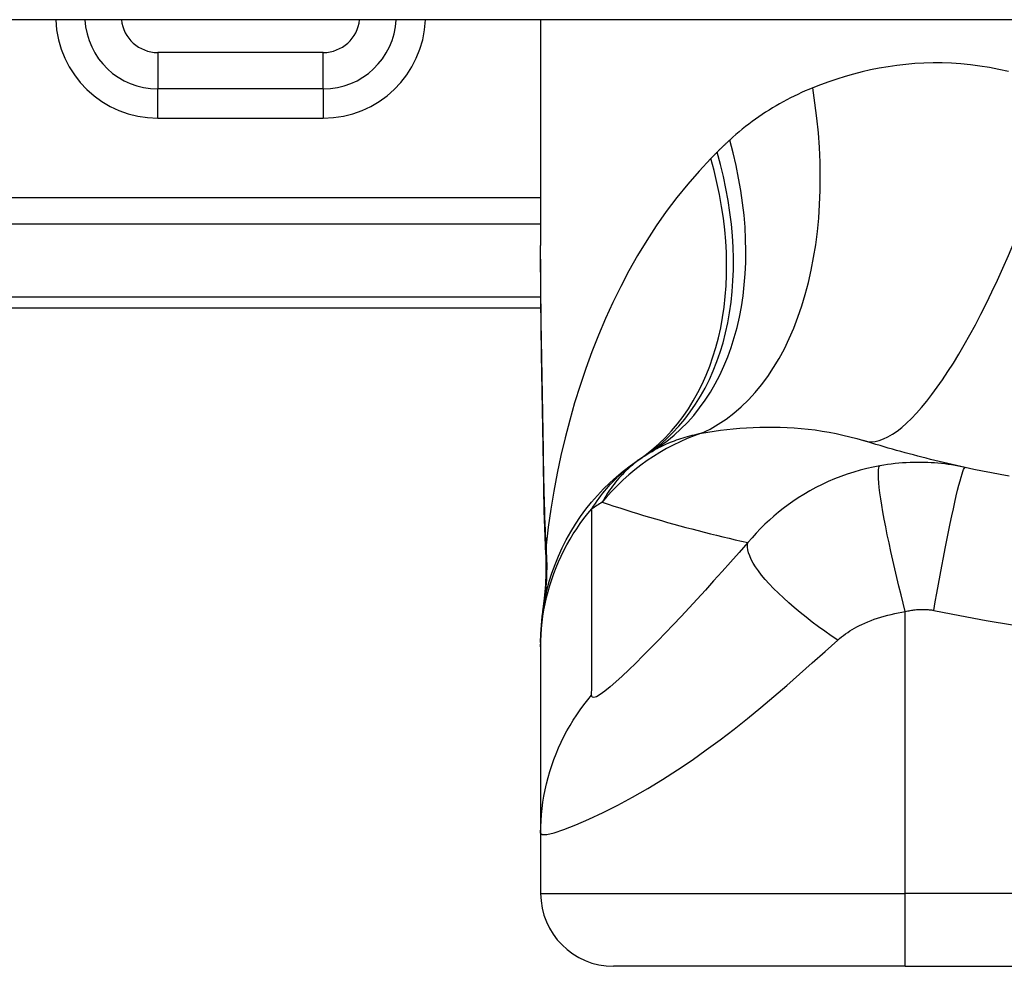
# Model space of a CAD drawing. Header units: inches. Extents: x 12 to 399, y 35 to 188.
# Tile 150 of 191: x 57.743 to 58.275, y 186.534 to 187.045. Entities that reach past the tile are written whole.
import ezdxf

# ---------------------------------------------------------------- set-up
doc = ezdxf.new("R2010")
doc.units = ezdxf.units.IN
doc.header["$MEASUREMENT"] = 0
doc.layers.add('Visible Edges(ANSI)', color=7, linetype='Continuous', lineweight=25)
doc.layers.add('Visible Tangent Edges(ANSI)', color=7, linetype='Continuous', lineweight=25)

msp = doc.modelspace()

# ---------------------------------------------------------------- linework, layer by layer
at = {"layer": 'Visible Edges(ANSI)'}
for p, q in [((95.86231792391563, 187.0446078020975), (54.25731792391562, 187.0446078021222)), ((58.02445965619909, 187.0446078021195), (58.02445965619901, 186.9226592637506)), ((57.90714451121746, 187.0072180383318), (57.81776674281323, 187.0072180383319)), ((57.65831792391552, 186.8891078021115), (58.02464737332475, 186.8891078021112)), ((58.02445969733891, 186.708480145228), (58.02445969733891, 186.7060587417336)), ((58.02445969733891, 186.7060587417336), (58.02445969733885, 186.6056330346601)), ((58.02445965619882, 186.6056330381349), (58.0244596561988, 186.5730959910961)), ((58.22131004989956, 186.5337259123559), (58.06382973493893, 186.533725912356)), ((58.22131004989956, 186.5337259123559), (58.59532579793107, 186.5337259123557))]:
    msp.add_line(p, q, dxfattribs=at)
at = {"layer": 'Visible Edges(ANSI)', "flags": 128}
for points in [[(58.02592005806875, 186.8040834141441), (58.02543768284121, 186.8342573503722), (58.02496384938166, 186.8641449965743), (58.02460312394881, 186.8936458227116), (58.02445969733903, 186.922659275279)], [(58.25357549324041, 186.8029540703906), (58.25121660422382, 186.8034763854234), (58.24886447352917, 186.8040059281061), (58.24651914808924, 186.804542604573), (58.24418058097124, 186.805086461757), (58.24184877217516, 186.8056373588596), (58.23952367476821, 186.8061953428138), (58.23720533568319, 186.8067603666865), (58.23489375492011, 186.807332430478), (58.23258888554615, 186.8079114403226), (58.23029068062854, 186.8084973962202), (58.22799923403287, 186.8090902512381), (58.22571445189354, 186.8096900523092), (58.22343638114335, 186.810296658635), (58.22116497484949, 186.810910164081), (58.21890023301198, 186.811530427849), (58.21664220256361, 186.8121574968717), (58.21439078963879, 186.8127913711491), (58.21214608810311, 186.8134319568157), (58.20990800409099, 186.8140792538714), (58.20767663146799, 186.8147332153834), (58.20545187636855, 186.8153938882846), (58.20323373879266, 186.8160611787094), (58.20102226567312, 186.8167350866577), (58.19881745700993, 186.8174155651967)], [(58.02445969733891, 186.708480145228), (58.02455102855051, 186.7131246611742), (58.02482830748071, 186.717804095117), (58.02529557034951, 186.722507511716), (58.02595638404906, 186.7272236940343), (58.02681318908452, 186.7319409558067), (58.02786748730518, 186.7366471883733), (58.02911993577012, 186.7413301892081), (58.03057006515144, 186.7459775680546), (58.03221637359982, 186.7505768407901), (58.03405651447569, 186.7551157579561), (58.03608692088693, 186.7595820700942), (58.03830308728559, 186.7639639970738), (58.04069938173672, 186.7682499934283), (58.04326951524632, 186.7724291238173), (58.04600616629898, 186.7764909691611), (58.04890107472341, 186.7804258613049), (58.05194560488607, 186.7842248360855), (58.0551299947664, 186.7878797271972), (58.05844448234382, 186.7913833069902), (58.06187827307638, 186.7947291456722), (58.06542076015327, 186.7979119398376), (58.0690607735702, 186.800927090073), (58.07278704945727, 186.8037711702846), (58.07658823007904, 186.8064415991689)], [(58.02726167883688, 186.7559796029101), (58.02642083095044, 186.7797785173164), (58.02592005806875, 186.8040834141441)], [(58.27729879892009, 186.798177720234), (58.27253516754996, 186.7990680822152), (58.26777989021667, 186.7999910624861), (58.26303338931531, 186.8009466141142), (58.25829604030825, 186.8019348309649), (58.25357549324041, 186.8029540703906)], [(58.02726167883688, 186.7559796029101), (58.02721333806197, 186.7408037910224), (58.0257193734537, 186.7256842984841)]]:
    msp.add_lwpolyline(points, dxfattribs=at)
at = {"layer": 'Visible Edges(ANSI)'}
for centre, radius, start, end in [((57.81776674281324, 187.0465881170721), 0.0393700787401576, 182.8831943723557, 269.9999999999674), ((57.90714451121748, 187.046588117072), 0.0393700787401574, 269.9999999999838, 357.1168056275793), ((58.40831792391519, 186.3139301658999), 0.59381149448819, 123.5208159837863, 123.9621279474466), ((58.14561670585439, 186.710515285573), 0.1181102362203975, 121.3000677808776, 123.5208159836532), ((58.06382973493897, 186.5730959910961), 0.0393700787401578, 180, 269.9999999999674)]:
    msp.add_arc(centre, radius, start, end, dxfattribs=at)
at = {"layer": 'Visible Tangent Edges(ANSI)'}
for p, q in [((57.90714451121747, 187.0269030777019), (57.81776674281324, 187.0269030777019)), ((57.81776674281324, 187.0269030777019), (57.81776674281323, 187.0072180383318)), ((57.90714451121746, 187.0072180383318), (57.90714451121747, 187.0269030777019)), ((57.81776674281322, 186.9914700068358), (57.81776674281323, 187.0072180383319)), ((57.90714451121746, 187.0072180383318), (57.90714451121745, 186.9914700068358)), ((57.81776674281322, 186.9914700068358), (57.90714451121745, 186.9914700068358)), ((58.02445965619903, 186.9484427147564), (57.46722438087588, 186.9484427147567)), ((57.46722438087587, 186.9345232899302), (58.02445965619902, 186.9345232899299)), ((58.02459199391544, 186.8948734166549), (57.65831792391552, 186.8948734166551)), ((58.22131004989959, 186.5730959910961), (58.22131004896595, 186.7251752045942)), ((58.0244596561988, 186.5730959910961), (58.22131004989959, 186.5730959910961)), ((58.59532579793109, 186.5730959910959), (58.22131004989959, 186.5730959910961)), ((58.22131004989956, 186.5337259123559), (58.22131004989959, 186.5730959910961))]:
    msp.add_line(p, q, dxfattribs=at)
at = {"layer": 'Visible Tangent Edges(ANSI)', "flags": 128}
for points in [[(58.27703320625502, 187.0165707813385), (58.27185548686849, 187.0177581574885), (58.26669001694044, 187.0187679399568), (58.26154266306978, 187.0196027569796), (58.25642224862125, 187.0202658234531), (58.25133543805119, 187.0207615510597), (58.24628349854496, 187.0210943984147), (58.24126760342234, 187.0212688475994), (58.23628883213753, 187.0212893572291), (58.23134849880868, 187.0211603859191), (58.22644772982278, 187.0208863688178), (58.2215877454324, 187.0204717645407), (58.21676967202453, 187.0199210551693), (58.21199468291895, 187.0192379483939), (58.20726451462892, 187.0184261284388), (58.20258137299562, 187.0174901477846), (58.19794751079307, 187.0164345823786), (58.1933651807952, 187.0152639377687), (58.18883658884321, 187.0139828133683), (58.18436398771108, 187.0125957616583), (58.1799495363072, 187.0111072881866), (58.17559553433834, 187.0095219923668), (58.17130418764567, 187.0078444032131)], [(58.17130418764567, 187.0078444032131), (58.16926345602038, 187.0070023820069), (58.1672364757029, 187.0061321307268), (58.16522348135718, 187.0052335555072), (58.16322480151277, 187.0043066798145), (58.16124062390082, 187.0033514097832), (58.1592711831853, 187.0023676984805), (58.15731680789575, 187.0013554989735), (58.15537763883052, 187.0003147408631), (58.15345376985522, 186.9992453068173), (58.15154524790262, 186.9981469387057), (58.14965211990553, 186.9970194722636), (58.14777443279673, 186.9958626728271), (58.1459123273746, 186.9946763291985), (58.14406585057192, 186.9934602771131), (58.14223509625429, 186.992214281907), (58.14042025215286, 186.9909381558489), (58.13862164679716, 186.9896318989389), (58.13683965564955, 186.9882954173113), (58.13507437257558, 186.9869286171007), (58.13332607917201, 186.985531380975), (58.13159501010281, 186.9841035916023), (58.12988125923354, 186.9826451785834), (58.12818515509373, 186.9811560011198), (58.12650683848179, 186.9796359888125)], [(58.12650683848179, 186.9796359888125), (58.12621782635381, 186.979369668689), (58.12592928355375, 186.9791027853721), (58.12564116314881, 186.978835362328), (58.12535351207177, 186.9785673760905), (58.12506628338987, 186.9782988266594), (58.12477952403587, 186.9780297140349), (58.12449323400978, 186.9777600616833), (58.12420736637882, 186.9774898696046), (58.12392196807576, 186.9772191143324), (58.12363699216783, 186.9769478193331), (58.12335248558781, 186.9766759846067), (58.12306840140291, 186.9764035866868), (58.12278478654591, 186.9761306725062), (58.12250164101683, 186.9758571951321), (58.12221891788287, 186.9755832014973), (58.12193666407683, 186.9753086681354), (58.1216548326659, 186.9750335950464), (58.12137347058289, 186.9747580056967), (58.12109253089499, 186.9744818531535), (58.1208121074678, 186.974205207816), (58.12053205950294, 186.9739280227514), (58.12025252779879, 186.9736502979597), (58.11997341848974, 186.9733720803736), (58.11969477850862, 186.9730933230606)], [(58.1163473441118, 186.9697106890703), (58.10996514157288, 186.9629414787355), (58.10382764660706, 186.9559022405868), (58.09793467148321, 186.9486118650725), (58.09228593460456, 186.9410892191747), (58.08688115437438, 186.9333523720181), (58.08171967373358, 186.9254192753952), (58.07680083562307, 186.9173078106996), (58.07212379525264, 186.9090355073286), (58.06767869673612, 186.9006037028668), (58.06345981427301, 186.8920163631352), (58.05946564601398, 186.8832833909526), (58.05569478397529, 186.8744149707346), (58.05214572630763, 186.8654211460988), (58.0488169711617, 186.8563118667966), (58.04570701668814, 186.8470973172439), (58.04281454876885, 186.8377875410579), (58.04013909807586, 186.8283926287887), (58.03767935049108, 186.8189221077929), (58.03543399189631, 186.8093855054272), (58.0334018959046, 186.7997923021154), (58.03158165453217, 186.7901520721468), (58.02997204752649, 186.7804742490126), (58.02857176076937, 186.7707683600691), (58.0273794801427, 186.7610438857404)], [(58.11969477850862, 186.9730933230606), (58.11955421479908, 186.9729524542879), (58.11941379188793, 186.9728115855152), (58.11927350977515, 186.9726706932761), (58.11913318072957, 186.9725298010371), (58.11899303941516, 186.972388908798), (58.11885299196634, 186.972248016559), (58.1187130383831, 186.9721071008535), (58.11857317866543, 186.971966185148), (58.11843331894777, 186.9718252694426), (58.11829364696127, 186.9716843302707), (58.11815397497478, 186.9715433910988), (58.11801449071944, 186.971402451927), (58.1178751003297, 186.9712614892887), (58.11773570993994, 186.9711205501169), (58.11759650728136, 186.9709795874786), (58.11745730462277, 186.970838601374), (58.11731819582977, 186.9706976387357), (58.11717927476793, 186.970556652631), (58.1170403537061, 186.9704156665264), (58.11690162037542, 186.9702746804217), (58.11676288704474, 186.9701336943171), (58.11662424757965, 186.969992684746), (58.11648570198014, 186.9698516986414), (58.1163473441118, 186.9697106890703)], [(58.02608207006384, 186.8046708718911), (58.02599730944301, 186.8096998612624), (58.02591067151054, 186.8147227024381), (58.02582262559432, 186.8197383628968), (58.02573345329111, 186.8247459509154), (58.02564362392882, 186.8297445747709), (58.02555341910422, 186.8347339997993), (58.02546340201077, 186.8397140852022), (58.02537394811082, 186.8446846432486), (58.02528562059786, 186.8496453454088), (58.02519898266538, 186.8545960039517), (58.02511440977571, 186.8595363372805), (58.02503255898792, 186.8644660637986), (58.02495389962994, 186.8693849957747), (58.02487880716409, 186.8742928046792), (58.02480784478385, 186.8791892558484), (58.02474176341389, 186.8840735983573), (58.02468093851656, 186.8889450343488), (58.02462612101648, 186.8938032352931), (58.02457806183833, 186.8986479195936), (58.02453723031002, 186.9034788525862), (58.02450428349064, 186.9082957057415), (58.02447997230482, 186.9130982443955), (58.02446485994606, 186.917886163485), (58.02445960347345, 186.922659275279)], [(58.11130845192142, 186.8214623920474), (58.11465992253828, 186.8220281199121), (58.1180541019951, 186.8225486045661), (58.12148859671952, 186.8230211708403), (58.12496082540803, 186.8234432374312), (58.12846844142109, 186.8238122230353), (58.13200895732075, 186.8241254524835), (58.13557983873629, 186.8243803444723), (58.13917873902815, 186.8245742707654), (58.1428032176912, 186.824704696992), (58.14645186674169, 186.8247695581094), (58.15012346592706, 186.8247663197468), (58.15381684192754, 186.8246923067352), (58.15753068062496, 186.8245448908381), (58.16126380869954, 186.8243213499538), (58.16501495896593, 186.8240191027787), (58.16878286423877, 186.8236354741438), (58.17256362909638, 186.8231678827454), (58.17634800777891, 186.8226143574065), (58.18013032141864, 186.821973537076), (58.18390493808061, 186.8212439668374), (58.18766631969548, 186.8204241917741), (58.19140888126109, 186.8195131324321), (58.1951276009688, 186.8185104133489), (58.19881745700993, 186.8174155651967)], [(58.08425601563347, 186.8114355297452), (58.08521053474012, 186.8120047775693), (58.0861797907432, 186.8125608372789), (58.08716397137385, 186.8131036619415), (58.08816298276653, 186.8136333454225), (58.08917710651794, 186.8141497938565), (58.09020615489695, 186.8146530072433), (58.09125022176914, 186.8151429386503), (58.09230940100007, 186.8156196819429), (58.09338369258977, 186.8160830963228), (58.09447300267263, 186.8165332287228), (58.09557733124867, 186.816970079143), (58.0966965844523, 186.817393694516), (58.09783095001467, 186.8178041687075), (58.09898052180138, 186.8182014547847), (58.10014520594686, 186.8185857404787), (58.10132509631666, 186.8189569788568), (58.10252028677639, 186.8193152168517), (58.10373077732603, 186.8196605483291), (58.10495647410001, 186.8199930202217), (58.10619728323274, 186.820312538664), (58.10745301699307, 186.8206192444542), (58.1087235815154, 186.8209130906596), (58.11000869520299, 186.8211941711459), (58.11130845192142, 186.8214623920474)], [(58.08039147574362, 186.8089820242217), (58.07902620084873, 186.8080555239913), (58.07770616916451, 186.8071156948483), (58.07643025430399, 186.8061632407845), (58.07519686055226, 186.8051987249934), (58.07400486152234, 186.8042227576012), (58.07285294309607, 186.8032359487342), (58.07173960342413, 186.8022389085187), (58.07066362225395, 186.8012322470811), (58.06962368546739, 186.8002165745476), (58.0686183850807, 186.7991925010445), (58.06764650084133, 186.7981605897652), (58.06670690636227, 186.7971213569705), (58.06579894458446, 186.7960750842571), (58.06492195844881, 186.795022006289), (58.06407510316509, 186.7939624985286), (58.06325781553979, 186.7928968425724), (58.06246934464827, 186.7918253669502), (58.06170893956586, 186.7907483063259), (58.0609759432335, 186.7896659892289), (58.0602696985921, 186.7885787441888), (58.05958936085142, 186.7874868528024), (58.05893427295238, 186.7863906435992), (58.05830377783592, 186.7852903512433), (58.05769712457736, 186.7841863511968)], [(58.02592005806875, 186.8040834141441), (58.02591996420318, 186.8041082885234), (58.02592052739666, 186.80413311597), (58.02592165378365, 186.8041578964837), (58.02592343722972, 186.8041826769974), (58.02592578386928, 186.8042074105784), (58.02592878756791, 186.8042320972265), (58.02593235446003, 186.8042567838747), (58.02593657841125, 186.80428142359), (58.02594136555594, 186.8043060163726), (58.02594671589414, 186.8043306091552), (58.02595262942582, 186.804355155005), (58.02595920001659, 186.8043796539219), (58.02596623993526, 186.8044041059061), (58.02597393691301, 186.8044285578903), (58.02598219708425, 186.8044529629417), (58.02599102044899, 186.8044773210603), (58.0260005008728, 186.8045016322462), (58.02601045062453, 186.804525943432), (58.02602096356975, 186.8045501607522), (58.02603213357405, 186.8045743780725), (58.02604377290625, 186.8045985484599), (58.02605597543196, 186.8046227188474), (58.02606874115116, 186.8046467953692), (58.02608207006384, 186.8046708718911)], [(58.0273794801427, 186.7610438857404), (58.02729847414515, 186.7628223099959), (58.02722037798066, 186.7646047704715), (58.02714491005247, 186.7663911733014), (58.02707207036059, 186.7681815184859), (58.02700176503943, 186.7699756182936), (58.02693408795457, 186.7717734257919), (58.02686875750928, 186.7735748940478), (58.02680586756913, 186.7753798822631), (58.02674532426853, 186.7771882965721), (58.02668703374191, 186.7790001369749), (58.02663099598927, 186.7808151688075), (58.02657721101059, 186.7826334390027), (58.02652539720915, 186.7844548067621), (58.0264757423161, 186.7862791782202), (58.02642805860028, 186.7881065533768), (58.02638234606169, 186.7899366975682), (58.02633860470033, 186.7917696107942), (58.02629664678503, 186.7936051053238), (58.02625656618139, 186.7954432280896), (58.0262182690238, 186.7972838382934), (58.02618166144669, 186.7991269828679), (58.02614683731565, 186.8009725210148), (58.02611360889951, 186.8028204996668), (58.02608207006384, 186.8046708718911)], [(58.05202876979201, 186.7806118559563), (58.0530170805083, 186.782122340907), (58.05400952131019, 186.7835857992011), (58.05500590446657, 186.7850036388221), (58.05600585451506, 186.7863773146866), (58.05700927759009, 186.7877083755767), (58.05801598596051, 186.7889982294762), (58.05902569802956, 186.7902483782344), (58.06003822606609, 186.791460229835), (58.06105338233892, 186.7926352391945), (58.06207097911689, 186.7937742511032), (58.06309101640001, 186.7948781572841), (58.06411340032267, 186.7959478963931), (58.06513813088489, 186.7969843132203), (58.06616520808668, 186.7979883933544), (58.06719444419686, 186.7989609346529), (58.06822593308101, 186.7999029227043), (58.06925958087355, 186.8008152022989), (58.07029613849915, 186.8016991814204), (58.07133607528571, 186.8025556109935), (58.07237948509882, 186.8033850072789), (58.07342636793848, 186.8041877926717), (58.07447672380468, 186.8049645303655), (58.075530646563, 186.8057156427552), (58.07658823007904, 186.8064415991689)], [(58.20757089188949, 186.8038793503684), (58.20403934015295, 186.8031974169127), (58.20050980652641, 186.8024044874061), (58.19698562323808, 186.8014993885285), (58.19347519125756, 186.8004827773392), (58.18998752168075, 186.799356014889), (58.18653021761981, 186.798120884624), (58.18310187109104, 186.7967761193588), (58.17970787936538, 186.7953228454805), (58.17636617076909, 186.7937688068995), (58.17307275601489, 186.7921124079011), (58.16976779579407, 186.7903194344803), (58.16647790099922, 186.7883976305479), (58.16343407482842, 186.7864922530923), (58.16067635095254, 186.7846549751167), (58.15802685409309, 186.7827838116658), (58.15543043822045, 186.7808426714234), (58.15288320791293, 186.7788285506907), (58.15038150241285, 186.7767382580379), (58.14792457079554, 186.7745690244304), (58.14551274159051, 186.7723182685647), (58.14314634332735, 186.7699833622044), (58.14082570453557, 186.7675617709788), (58.1385516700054, 186.76505100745), (58.13632682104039, 186.7624488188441)], [(58.22131004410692, 186.7251752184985), (58.22014897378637, 186.7296705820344), (58.21898987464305, 186.7342546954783), (58.21784006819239, 186.7389050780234), (58.2167073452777, 186.7435964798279), (58.21559973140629, 186.7483012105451), (58.21452572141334, 186.7529896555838), (58.21349366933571, 186.7576303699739), (58.21251197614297, 186.762191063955), (58.21158862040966, 186.766638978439), (58.21073115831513, 186.7709416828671), (58.20994648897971, 186.7750679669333), (58.20924061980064, 186.778988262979), (58.208618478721, 186.7826755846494), (58.20808400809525, 186.7861060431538), (58.20763983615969, 186.7892594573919), (58.20728746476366, 186.7921194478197), (58.2070270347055, 186.7946741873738), (58.20685765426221, 186.7969159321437), (58.20677711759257, 186.7988413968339), (58.20678232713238, 186.8004514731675), (58.20686929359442, 186.8017507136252), (58.20703332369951, 186.8027472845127), (58.20726911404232, 186.8034522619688), (58.20757089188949, 186.8038793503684)], [(58.25357549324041, 186.8029540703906), (58.25177289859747, 186.8033351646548), (58.24996317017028, 186.8036882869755), (58.24814593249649, 186.8040134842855), (58.24632160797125, 186.8043105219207), (58.24449047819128, 186.8045792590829), (58.24265287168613, 186.8048196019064), (58.2408088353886, 186.8050313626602), (58.23895799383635, 186.8052144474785), (58.23710025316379, 186.8053686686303), (58.23524035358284, 186.8054936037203), (58.23338134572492, 186.8055890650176), (58.23151154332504, 186.8056554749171), (58.22962306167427, 186.8056925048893), (58.2277182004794, 186.805699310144), (58.22579935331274, 186.8056754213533), (58.22385520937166, 186.8056192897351), (58.2218631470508, 186.805528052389), (58.21981495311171, 186.8053992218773), (58.21776567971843, 186.8052347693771), (58.21575667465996, 186.8050389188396), (58.21374438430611, 186.8048077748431), (58.21170581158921, 186.8045379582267), (58.20964471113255, 186.804228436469), (58.20757089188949, 186.8038793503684)], [(58.23664143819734, 186.7258379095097), (58.23746346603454, 186.7304713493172), (58.23831346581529, 186.735193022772), (58.23918787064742, 186.7399781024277), (58.24008231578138, 186.7447988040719), (58.24099192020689, 186.7496244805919), (58.24191123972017, 186.7544222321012), (58.24283431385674, 186.7591574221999), (58.2437548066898, 186.7637943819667), (58.24466610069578, 186.7682970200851), (58.24556143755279, 186.772629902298), (58.24643415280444, 186.7767589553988), (58.24727776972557, 186.7806524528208), (58.24808609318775, 186.7842816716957), (58.24885349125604, 186.787621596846), (58.24957498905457, 186.7906516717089), (58.25024631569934, 186.793356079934), (58.25086399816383, 186.7957238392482), (58.2514254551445, 186.7977491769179), (58.25192899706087, 186.799431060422), (58.25237377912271, 186.8007731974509), (58.25275975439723, 186.8017834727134), (58.25308767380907, 186.8024734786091), (58.25335894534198, 186.8028579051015), (58.25357549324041, 186.8029540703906)], [(58.05769712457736, 186.7841863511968), (58.06085682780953, 186.7831374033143), (58.06402657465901, 186.7821007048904), (58.06720617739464, 186.7810762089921), (58.07039591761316, 186.7800640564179), (58.07359551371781, 186.7790641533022), (58.07680524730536, 186.7780766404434), (58.08002511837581, 186.7771014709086), (58.08325493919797, 186.7761387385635), (58.08649499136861, 186.7751883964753), (58.08974508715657, 186.7742505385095), (58.09300541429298, 186.7733251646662), (58.09627597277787, 186.7724123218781), (58.09955666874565, 186.771512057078), (58.10284759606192, 186.770624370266), (58.10614875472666, 186.7697493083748), (58.10946023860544, 186.7688869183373), (58.11278204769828, 186.7680372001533), (58.11611427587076, 186.7672002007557), (58.11945678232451, 186.7663760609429), (58.12280980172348, 186.7655647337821), (58.12617324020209, 186.7647663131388), (58.1295472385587, 186.7639807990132), (58.13293174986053, 186.7632082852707), (58.13632682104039, 186.7624488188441)], [(58.02445969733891, 186.7060587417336), (58.02450775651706, 186.7093715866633), (58.02465287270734, 186.7126971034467), (58.02489617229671, 186.7160311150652), (58.02523850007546, 186.7193695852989), (58.02568041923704, 186.722708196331), (58.02622249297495, 186.726042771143), (58.02686472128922, 186.7293688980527), (58.02760701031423, 186.7326822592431), (58.02844907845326, 186.7359785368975), (58.02939017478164, 186.7392533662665), (58.03042945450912, 186.7425024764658), (58.03156569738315, 186.7457215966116), (58.03279758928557, 186.7489065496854), (58.03412344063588, 186.7520532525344), (58.03554137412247, 186.7551577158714), (58.03704923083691, 186.7582160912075), (58.03864466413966, 186.7612246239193), (58.04032523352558, 186.7641797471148), (58.04208802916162, 186.767078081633), (58.0439302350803, 186.7699164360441), (58.04584875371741, 186.7726916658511), (58.04784029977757, 186.775401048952), (58.04990140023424, 186.7780419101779), (58.05202876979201, 186.7806118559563)], [(58.05199638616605, 186.6800987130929), (58.05202876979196, 186.6843103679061), (58.05202876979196, 186.6885007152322), (58.05202876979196, 186.6926966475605), (58.05202876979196, 186.6968816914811), (58.05202876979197, 186.7010641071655), (58.05202876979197, 186.7052493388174), (58.05202876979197, 186.7094355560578), (58.05202876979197, 186.7136213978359), (58.05202876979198, 186.7178068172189), (58.05202876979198, 186.7219923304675), (58.05202876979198, 186.7261779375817), (58.05202876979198, 186.7303635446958), (58.05202876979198, 186.73454915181), (58.05202876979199, 186.7387347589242), (58.05202876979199, 186.7429204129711), (58.05202876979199, 186.7471059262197), (58.05202876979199, 186.7512911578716), (58.052028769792, 186.7554769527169), (58.052028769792, 186.7596636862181), (58.052028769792, 186.7638493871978), (58.052028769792, 186.7680313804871), (58.052028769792, 186.7722149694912), (58.05202876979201, 186.7764128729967), (58.05202876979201, 186.7806118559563)], [(58.0273794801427, 186.7610438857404), (58.02737535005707, 186.7608690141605), (58.02737121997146, 186.7606980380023), (58.02736718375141, 186.7605310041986), (58.02736314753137, 186.7603680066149), (58.02735911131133, 186.7602091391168), (58.0273550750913, 186.7600544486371), (58.02735103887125, 186.7599040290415), (58.02734700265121, 186.7597579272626), (58.02734306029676, 186.7596162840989), (58.02733902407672, 186.7594791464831), (58.02733508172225, 186.7593465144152), (58.02733104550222, 186.7592185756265), (58.02732710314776, 186.7590952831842), (58.02732306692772, 186.7589767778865), (58.02731912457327, 186.7588631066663), (58.02731508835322, 186.7587543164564), (58.02731105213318, 186.7586504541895), (58.02730701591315, 186.7585516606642), (58.0273029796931, 186.7584579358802), (58.02729894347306, 186.7583693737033), (58.02729481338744, 186.7582860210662), (58.02729068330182, 186.7582080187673), (58.0272865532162, 186.7581353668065), (58.02728242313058, 186.7580681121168)], [(58.13632682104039, 186.7624488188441), (58.13165123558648, 186.7571340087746), (58.12697682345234, 186.7518642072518), (58.12237905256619, 186.7467254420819), (58.11784928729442, 186.7417054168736), (58.11337105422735, 186.7367831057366), (58.10893693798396, 186.7319492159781), (58.10455407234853, 186.7272114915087), (58.10023052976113, 186.7225789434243), (58.09597044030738, 186.7180571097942), (58.09177643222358, 186.7136500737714), (58.08765310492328, 186.7093652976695), (58.08360853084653, 186.7052147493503), (58.07965256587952, 186.7012134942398), (58.07580069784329, 186.6973845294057), (58.07207113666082, 186.6937545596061), (58.06849241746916, 186.6903634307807), (58.0650995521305, 186.6872596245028), (58.06194501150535, 186.6845107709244), (58.05909065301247, 186.6821951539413), (58.05661100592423, 186.6804031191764), (58.05459787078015, 186.6792385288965), (58.05312427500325, 186.6787726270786), (58.05224681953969, 186.6790554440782), (58.05199638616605, 186.6800987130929)], [(58.18484692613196, 186.7097667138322), (58.18136498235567, 186.7121218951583), (58.17789669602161, 186.7145422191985), (58.17445891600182, 186.7170196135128), (58.17106938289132, 186.7195448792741), (58.16774621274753, 186.7221078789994), (58.16450799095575, 186.7246975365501), (58.16137320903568, 186.7273020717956), (58.1583601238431, 186.7299090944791), (58.15548633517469, 186.7325056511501), (58.15276855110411, 186.7350787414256), (58.150222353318, 186.7376151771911), (58.14786158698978, 186.740102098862), (58.1456985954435, 186.7425269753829), (58.14374361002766, 186.7448778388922), (58.14200475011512, 186.7471436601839), (58.14048797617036, 186.7493143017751), (58.13919680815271, 186.7513807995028), (58.13813260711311, 186.7533353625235), (58.13729457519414, 186.7551716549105), (58.13667961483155, 186.7568845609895), (58.13628284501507, 186.7584704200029), (58.13609750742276, 186.759926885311), (58.13611534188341, 186.7612529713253), (58.13632682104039, 186.7624488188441)], [(58.02728242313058, 186.7580681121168), (58.0272769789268, 186.7579815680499), (58.02727200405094, 186.7578949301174), (58.0272674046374, 186.7578082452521), (58.0272631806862, 186.7577215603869), (58.0272594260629, 186.757634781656), (58.02725595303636, 186.7575480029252), (58.02725294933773, 186.7574611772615), (58.02725032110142, 186.7573743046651), (58.02724806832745, 186.7572873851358), (58.02724628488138, 186.7572004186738), (58.02724478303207, 186.7571134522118), (58.02724375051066, 186.7570263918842), (58.02724309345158, 186.7569393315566), (58.02724281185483, 186.756852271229), (58.027242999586, 186.7567651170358), (58.02724356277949, 186.7566779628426), (58.02724450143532, 186.7565907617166), (58.02724581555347, 186.7565035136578), (58.02724750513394, 186.7564162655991), (58.02724966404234, 186.7563289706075), (58.02725219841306, 186.756241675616), (58.02725510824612, 186.7561543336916), (58.0272583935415, 186.7560669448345), (58.02726214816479, 186.7559795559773)], [(58.18484692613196, 186.7097667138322), (58.18585405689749, 186.7106413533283), (58.18689779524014, 186.711494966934), (58.18797673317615, 186.7123275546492), (58.18909035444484, 186.7131392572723), (58.19023851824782, 186.7139303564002), (58.19142089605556, 186.7147010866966), (58.19263730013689, 186.7154515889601), (58.19388805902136, 186.7161822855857), (58.19517500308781, 186.7168935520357), (58.19650010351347, 186.7175859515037), (58.19789306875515, 186.7182700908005), (58.19944992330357, 186.7189768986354), (58.20114964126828, 186.7196906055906), (58.20286752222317, 186.7203659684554), (58.20458873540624, 186.7209998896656), (58.20634547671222, 186.7216025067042), (58.20813962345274, 186.7221736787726), (58.20996113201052, 186.7227106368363), (58.21180685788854, 186.7232123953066), (58.21367708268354, 186.7236789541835), (58.21556744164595, 186.7241092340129), (58.21747258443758, 186.7245023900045), (58.21938753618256, 186.7248577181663), (58.22131004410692, 186.7251752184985)], [(58.22131004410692, 186.7251752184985), (58.2219824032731, 186.7253438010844), (58.22265283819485, 186.7254986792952), (58.22331796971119, 186.7256397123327), (58.22397648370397, 186.7257671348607), (58.22463584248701, 186.7258819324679), (58.22531031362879, 186.7259853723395), (58.22598623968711, 186.7260759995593), (58.22664541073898, 186.726153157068), (58.22729036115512, 186.7262175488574), (58.22792845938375, 186.7262701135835), (58.22856336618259, 186.7263112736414), (58.22919414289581, 186.7263410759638), (58.22981999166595, 186.726359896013), (58.23044344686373, 186.7263676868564), (58.23106831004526, 186.7263642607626), (58.23169345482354, 186.7263497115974), (58.23231733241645, 186.7263241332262), (58.23293975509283, 186.7262875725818), (58.23356086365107, 186.7262399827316), (58.23418051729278, 186.7261814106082), (58.23479857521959, 186.7261118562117), (58.23541489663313, 186.7260314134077), (58.23602915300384, 186.7259401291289), (58.23664143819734, 186.7258379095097)], [(58.23664143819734, 186.7258379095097), (58.25078294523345, 186.7230891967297), (58.26494139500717, 186.7203930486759), (58.27914790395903, 186.7179583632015)], [(58.02445969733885, 186.6056330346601), (58.0252857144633, 186.6048116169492), (58.02776367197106, 186.6048768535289), (58.03175643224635, 186.6058078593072), (58.03705326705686, 186.6075455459), (58.04340064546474, 186.6100097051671), (58.05050345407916, 186.6130872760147), (58.05811839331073, 186.616678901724), (58.06604731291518, 186.6206972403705), (58.07412632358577, 186.6250655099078), (58.08224710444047, 186.6297262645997), (58.09032470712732, 186.6346305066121), (58.09831116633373, 186.6397424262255), (58.1061688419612, 186.645030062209), (58.11388158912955, 186.650469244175), (58.12144274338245, 186.656038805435), (58.12885671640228, 186.6617224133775), (58.13613669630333, 186.6675067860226), (58.14329399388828, 186.6733772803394), (58.15033771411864, 186.6793159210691), (58.15728085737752, 186.6853058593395), (58.16416425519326, 186.691347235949), (58.17104713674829, 186.6974520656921), (58.17797465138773, 186.7036236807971), (58.18484692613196, 186.7097667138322)], [(58.02445969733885, 186.6056330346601), (58.02450766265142, 186.6089491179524), (58.02465268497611, 186.6122772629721), (58.02489570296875, 186.6156133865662), (58.02523756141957, 186.6189533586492), (58.02567901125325, 186.6222930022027), (58.02622052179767, 186.6256279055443), (58.02686199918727, 186.6289538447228), (58.02760344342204, 186.632266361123), (58.02844457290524, 186.6355611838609), (58.02938454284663, 186.6388339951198), (58.03042260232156, 186.6420803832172), (58.03155762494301, 186.6452961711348), (58.03278810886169, 186.6484771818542), (58.03411245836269, 186.6516192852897), (58.03552870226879, 186.6547185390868), (58.03703486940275, 186.657771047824), (58.03862851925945, 186.6607731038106), (58.04030702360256, 186.6637211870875), (58.04206775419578, 186.6666118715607), (58.04390780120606, 186.6694419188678), (58.04582397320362, 186.6722083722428), (58.04781307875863, 186.6749083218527), (58.04987173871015, 186.6775392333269), (58.05199638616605, 186.6800987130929)]]:
    msp.add_lwpolyline(points, dxfattribs=at)
at = {"layer": 'Visible Tangent Edges(ANSI)'}
for centre, radius, start, end in [((57.81776674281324, 187.0465881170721), 0.0551181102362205, 182.058998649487, 269.9999999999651), ((57.81776674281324, 187.046588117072), 0.0196850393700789, 185.7737221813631, 269.9999999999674), ((57.90714451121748, 187.046588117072), 0.0551181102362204, 269.9999999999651, 357.9410013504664), ((57.90714451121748, 187.0465881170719), 0.0196850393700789, 269.9999999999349, 354.2262778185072), ((58.28759640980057, 186.413334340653), 0.4363311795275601, 121.7956840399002, 122.6756536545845)]:
    msp.add_arc(centre, radius, start, end, dxfattribs=at)
for centre, major_axis, ratio, start_param, end_param in [((58.04975869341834, 187.0078444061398), (0.0508294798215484, -0.190174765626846), 0.6042411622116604, 0.0954496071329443, 1.410678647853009), ((57.98198832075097, 186.9796359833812), (0.1022677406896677, -0.1682004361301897), 0.6786015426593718, 7.506e-13, 1.179477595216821), ((57.96661877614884, 186.9697106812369), (0.109969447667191, -0.1632690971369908), 0.6969087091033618, 0, 1.131926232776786), ((57.971682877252, 186.9730933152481), (0.1087086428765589, -0.1641112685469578), 0.6890586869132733, 0, 1.142601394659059), ((58.25720684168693, 187.0054069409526), (-0.0583894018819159, -0.1879913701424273), 0.249251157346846, 0, 1.285378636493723), ((58.14823823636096, 186.7096332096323), (-0.0374595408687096, -0.1120125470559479), 0.9920021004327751, 3.787136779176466, 4.348938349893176), ((57.8320264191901, 186.761043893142), (0.1940896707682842, -0.0328523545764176), 0.8025726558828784, 0, 0.2078554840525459), ((57.83096850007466, 186.7543579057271), (0.1947508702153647, -0.0286736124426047), 0.9169404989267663, 0, 0.1797255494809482)]:
    msp.add_ellipse(centre, major_axis=major_axis, ratio=ratio, start_param=start_param, end_param=end_param, dxfattribs=at)

doc.saveas('drawing.dxf')
